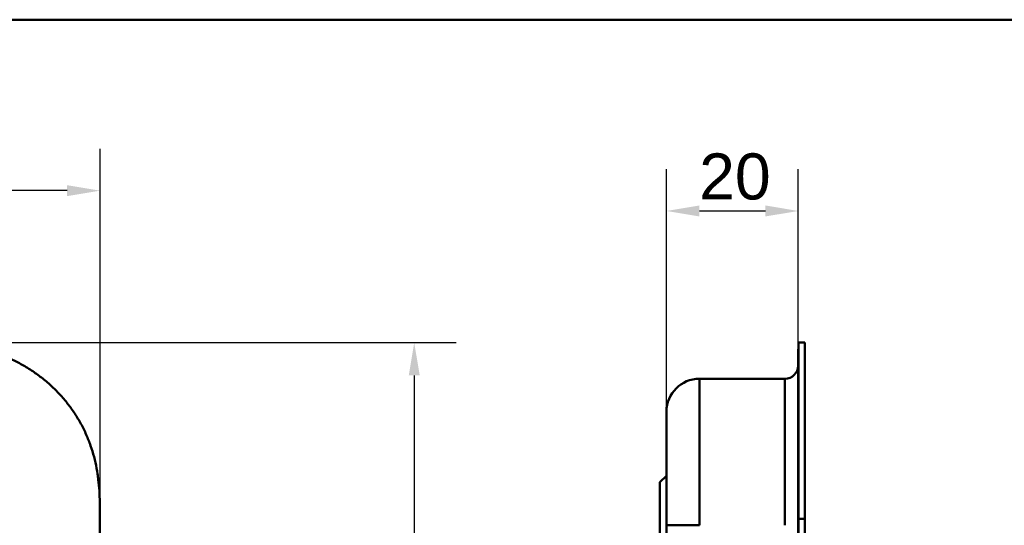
# Model space of a CAD drawing. Header units: millimetres. Extents: x 20 to 833, y 20 to 574.
# Tile 19 of 20: x 288 to 438, y 497 to 574. Entities that reach past the tile are written whole.
import ezdxf

# ---------------------------------------------------------------- set-up
doc = ezdxf.new("R2010")
doc.units = ezdxf.units.MM
doc.header["$LTSCALE"] = 2
for name, color, linetype, lineweight in [('Bemaßungen(DIN)', 7, 'Continuous', 25), ('Sichtbare Kanten(DIN)', 7, 'Continuous', 50), ('Sichtbare tangentiale Kanten(DIN)', 7, 'Continuous', 50), ('Skizziergeometrie(DIN)', 7, 'Continuous', 50)]:
    doc.layers.add(name, color=color, linetype=linetype, lineweight=lineweight)
doc.styles.add('STANDARD-DIN~0', font='arial.ttf')
doc.dimstyles.new('CAD-LAN', dxfattribs={"dimscale": 2, "dimtxt": 3.5, "dimasz": 2.5, "dimexe": 3.175, "dimexo": 0, "dimgap": 0.8, "dimtad": 1, "dimrnd": 1e-08, "dimtxsty": 'STANDARD-DIN~0', "dimcen": 0.09, "dimdle": 10, "dimclrd": 250, "dimclre": 250, "dimclrt": 250, "dimadec": 0, "dimazin": 2, "dimtfac": 1, "dimtmove": 0, "dimatfit": 3, "dimfxl": 1, "dimtolj": 1, "dimtzin": 0, "dimlwd": 25, "dimlwe": 25, "dimarcsym": 0})

# ---------------------------------------------------------------- blocks, each defined once
blk = doc.blocks.new('Ränder Standardrahmen')
at = {"layer": 'Skizziergeometrie(DIN)', "flags": 128}
blk.add_lwpolyline([(10, 10), (10, 287), (410, 287), (410, 10), (10, 10)], dxfattribs=at)
blk = doc.blocks.new('*D19')
at = {"layer": 'Bemaßungen(DIN)', "color": 250, "linetype": 'Continuous', "lineweight": 25, "true_color": 0x3f3f3f, "transparency": 16777216}
for p, q in [((386.54, 514.42), (386.54, 551.27)), ((406.57, 524.92), (406.57, 551.27)), ((391.54, 544.92), (401.57, 544.92))]:
    blk.add_line(p, q, dxfattribs=at)
at = {"layer": 'Bemaßungen(DIN)', "color": 250, "linetype": 'Continuous', "true_color": 0x3f3f3f, "transparency": 16777216}
for points in [[(391.54, 545.76), (391.54, 544.09), (386.54, 544.92)], [(401.57, 545.76), (401.57, 544.09), (406.57, 544.92)]]:
    blk.add_solid(points, dxfattribs=at)
at = {"layer": 'Defpoints', "color": 0, "linetype": 'Continuous', "transparency": 16777216}
for p in [(406.57, 544.92), (406.57, 524.92), (386.54, 514.42)]:
    blk.add_point(p, dxfattribs=at)
at = {"layer": 'Bemaßungen(DIN)', "color": 250, "linetype": 'Continuous', "lineweight": 25, "true_color": 0x3f3f3f, "transparency": 16777216, "insert": (391.5, 553.67), "char_height": 7, "attachment_point": 1, "style": 'STANDARD-DIN~0'}
blk.add_mtext('\\A1;20', dxfattribs=at)
blk = doc.blocks.new('*D21')
at = {"layer": 'Bemaßungen(DIN)', "color": 250, "linetype": 'Continuous', "lineweight": 25, "true_color": 0x3f3f3f, "transparency": 16777216}
for p, q in [((86.49, 498.14), (86.49, 554.36)), ((300.49, 498.14), (300.49, 554.36)), ((295.49, 548.01), (91.49, 548.01))]:
    blk.add_line(p, q, dxfattribs=at)
at = {"layer": 'Bemaßungen(DIN)', "color": 250, "linetype": 'Continuous', "true_color": 0x3f3f3f, "transparency": 16777216}
for points in [[(91.49, 548.84), (91.49, 547.18), (86.49, 548.01)], [(295.49, 548.84), (295.49, 547.18), (300.49, 548.01)]]:
    blk.add_solid(points, dxfattribs=at)
at = {"layer": 'Defpoints', "color": 0, "linetype": 'Continuous', "transparency": 16777216}
for p in [(86.49, 548.01), (86.49, 498.14), (300.49, 498.14)]:
    blk.add_point(p, dxfattribs=at)
at = {"layer": 'Bemaßungen(DIN)', "color": 250, "linetype": 'Continuous', "lineweight": 25, "true_color": 0x3f3f3f, "transparency": 16777216, "insert": (185.71, 556.64), "char_height": 7, "attachment_point": 1, "style": 'STANDARD-DIN~0'}
blk.add_mtext('\\A1;214', dxfattribs=at)
blk = doc.blocks.new('*D22')
at = {"layer": 'Bemaßungen(DIN)', "color": 250, "linetype": 'Continuous', "lineweight": 25, "true_color": 0x3f3f3f, "transparency": 16777216}
for p, q in [((273.45, 524.92), (354.57, 524.92)), ((348.22, 519.92), (348.22, 284.92)), ((273.45, 279.92), (354.57, 279.92))]:
    blk.add_line(p, q, dxfattribs=at)
at = {"layer": 'Bemaßungen(DIN)', "color": 250, "linetype": 'Continuous', "true_color": 0x3f3f3f, "transparency": 16777216}
for points in [[(347.39, 519.92), (349.06, 519.92), (348.22, 524.92)], [(347.39, 284.92), (349.06, 284.92), (348.22, 279.92)]]:
    blk.add_solid(points, dxfattribs=at)
at = {"layer": 'Defpoints', "color": 0, "linetype": 'Continuous', "transparency": 16777216}
for p in [(273.45, 524.92), (273.45, 279.92), (348.22, 279.92)]:
    blk.add_point(p, dxfattribs=at)
at = {"layer": 'Bemaßungen(DIN)', "color": 250, "linetype": 'Continuous', "lineweight": 25, "true_color": 0x3f3f3f, "transparency": 16777216, "insert": (339.47, 394.61), "char_height": 7, "attachment_point": 1, "rotation": 90, "style": 'STANDARD-DIN~0'}
blk.add_mtext('\\A1;245', dxfattribs=at)

msp = doc.modelspace()

# ---------------------------------------------------------------- linework, layer by layer
at = {"layer": 'Sichtbare Kanten(DIN)'}
for p, q in [((406.5422, 498.14), (406.5422, 523.9244)), ((406.5722, 523.9244), (406.5422, 523.9244)), ((406.5722, 498.1399), (406.5722, 524.9244)), ((407.5422, 524.9244), (406.5722, 524.9244)), ((407.5422, 524.9244), (407.5422, 498.1399)), ((404.5422, 519.4243), (391.5422, 519.4243)), ((385.5422, 503.6743), (386.5422, 504.6743)), ((385.5422, 495.1743), (385.5422, 503.6743)), ((300.4868, 498.14), (300.4868, 306.7086)), ((406.5422, 306.7086), (406.5422, 498.14)), ((406.5722, 306.7087), (406.5722, 498.1399)), ((407.5422, 498.1399), (407.5422, 306.7087)), ((386.5422, 497.14), (386.5422, 307.7086))]:
    msp.add_line(p, q, dxfattribs=at)
for points, knots in [([(300.4868, 498.14), (300.4869, 498.6943), (300.4864, 499.8108), (300.4532, 501.2255), (300.3761, 502.6516), (300.2727, 503.7999), (300.077, 505.2392), (299.8629, 506.3913), (299.5145, 507.825), (299.1686, 508.9638), (298.6482, 510.3686), (298.1607, 511.4741), (297.4624, 512.8244), (296.8331, 513.8758), (295.9614, 515.1456), (295.1977, 516.1224), (294.1655, 517.2867), (293.2802, 518.1698), (292.1064, 519.2061), (291.1166, 519.9786), (289.8243, 520.8679), (288.7498, 521.5165), (287.3648, 522.245), (286.2269, 522.7611), (284.7763, 523.3218), (283.5967, 523.703), (282.107, 524.0978), (280.9065, 524.3499), (279.4024, 524.5918), (278.1993, 524.7301), (276.7014, 524.845), (275.2121, 524.9087), (274.0336, 524.9219), (273.4481, 524.9243)], [0.023258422, 0.023258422, 0.023258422, 0.023258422, 0.063955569, 0.104652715, 0.125001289, 0.165698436, 0.186047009, 0.226744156, 0.247092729, 0.287789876, 0.308138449, 0.348835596, 0.369184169, 0.409881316, 0.430229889, 0.470927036, 0.491275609, 0.531972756, 0.552321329, 0.593018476, 0.613367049, 0.654064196, 0.67441277, 0.715109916, 0.73545849, 0.776155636, 0.79650421, 0.837201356, 0.85754993, 0.898247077, 0.91859565, 0.959292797, 0.999989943, 0.999989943, 0.999989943, 0.999989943]), ([(386.5422, 514.4243), (386.5422, 514.4243), (386.5422, 514.4243), (386.5422, 514.4243), (386.5422, 514.4243), (386.5422, 514.424), (386.5422, 514.415), (386.5422, 514.4103), (386.5422, 514.4031), (386.5422, 514.3923), (386.5422, 514.3819), (386.5422, 514.3684), (386.5422, 514.3499), (386.5422, 514.3495), (386.5422, 514.349), (386.5422, 514.3486), (386.5422, 514.3109), (386.5422, 514.2568), (386.5422, 514.1784), (386.5422, 514.1773), (386.5422, 514.1761), (386.5422, 514.1749), (386.5422, 514.0952), (386.5422, 513.9914), (386.5422, 513.8573), (386.5422, 513.8562), (386.5422, 513.855), (386.5422, 513.8538), (386.5422, 513.7177), (386.5422, 513.55), (386.5422, 513.3501), (386.5422, 513.3489), (386.5422, 513.3478), (386.5422, 513.3466), (386.5422, 513.1447), (386.5422, 512.9062), (386.5422, 512.6341), (386.5422, 512.3627), (386.5422, 512.0543), (386.5422, 511.7129), (386.5422, 511.3724), (386.5422, 510.9957), (386.5422, 510.589), (386.5422, 510.1839), (386.5422, 509.7441), (386.5422, 509.2791), (386.5422, 508.815), (386.5422, 508.3199), (386.5422, 507.8043), (386.5422, 507.2915), (386.5422, 506.752), (386.5422, 506.1996), (386.5422, 505.6474), (386.5422, 505.0739), (386.5422, 504.4938), (386.5422, 504.4895), (386.5422, 504.4853), (386.5422, 504.481), (386.5422, 503.9017), (386.5422, 503.3097), (386.5422, 502.7152), (386.5422, 502.7066), (386.5422, 502.698), (386.5422, 502.6894), (386.5422, 502.0918), (386.5422, 501.4894), (386.5422, 500.8632), (386.5422, 500.8558), (386.5422, 500.8484), (386.5422, 500.841), (386.5422, 500.5296), (386.5422, 500.2278), (386.5422, 499.9189), (386.5422, 499.6011), (386.5422, 499.2852), (386.5422, 498.9699), (386.5422, 498.3582), (386.5422, 497.7482), (386.5422, 497.14)], [0, 0, 0, 0, 0.00753249, 0.00753249, 0.00753249, 0.18362067, 0.18362067, 0.18362067, 0.27627876, 0.27627876, 0.27627876, 0.36651363, 0.36651363, 0.36651363, 0.36862725, 0.36862725, 0.36862725, 0.55006328, 0.55006328, 0.55006328, 0.55279107, 0.55279107, 0.55279107, 0.73546439, 0.73546439, 0.73546439, 0.73708859, 0.73708859, 0.73708859, 0.92172424, 0.92172424, 0.92172424, 0.92280363, 0.92280363, 0.92280363, 1.10897725, 1.10897725, 1.10897725, 1.29469292, 1.29469292, 1.29469292, 1.47991699, 1.47991699, 1.47991699, 1.6643958, 1.6643958, 1.6643958, 1.84853346, 1.84853346, 1.84853346, 2.0316816, 2.0316816, 2.0316816, 2.21476132, 2.21476132, 2.21476132, 2.21610645, 2.21610645, 2.21610645, 2.39887009, 2.39887009, 2.39887009, 2.40151066, 2.40151066, 2.40151066, 2.58520671, 2.58520671, 2.58520671, 2.58737396, 2.58737396, 2.58737396, 2.67888501, 2.67888501, 2.67888501, 2.77299805, 2.77299805, 2.77299805, 2.95556161, 2.95556161, 2.95556161, 2.95556161])]:
    msp.add_open_spline(points, degree=3, knots=knots, dxfattribs=at)
for points in [[(406.5422, 521.4237), (406.5418, 520.3194), (405.6465, 519.4243), (404.5422, 519.4243)], [(386.5422, 514.4243), (386.5422, 517.1857), (388.7807, 519.4243), (391.5422, 519.4243)]]:
    msp.add_open_spline(points, degree=3, dxfattribs=at)
at = {"layer": 'Sichtbare tangentiale Kanten(DIN)'}
for p, q in [((391.5422, 519.4243), (391.5422, 497.14)), ((404.5422, 497.14), (404.5422, 519.4243)), ((406.5722, 498.14), (406.5422, 498.14)), ((407.5422, 498.1399), (406.5722, 498.1399))]:
    msp.add_line(p, q, dxfattribs=at)
msp.add_open_spline([(391.5422, 497.14), (388.7807, 497.14), (386.5422, 497.14), (386.5422, 497.14)], degree=3, dxfattribs=at)

# ---------------------------------------------------------------- block references
at = {"xscale": 2, "yscale": 2, "zscale": 2}
msp.add_blockref('Ränder Standardrahmen', (0, 0), dxfattribs=at)

# ---------------------------------------------------------------- dimensions: what is measured, and where the dimension line sits
at = {"layer": 'Bemaßungen(DIN)', "color": 250, "linetype": 'Continuous', "lineweight": 25, "true_color": 0x3f3f3f}
for base, p1, p2, angle, override, picture, middle in [((86.4868, 548.011), (300.4868, 498.14), (86.4868, 498.1399), 180, {"dimgap": 0.8, "dimdec": 2, "dimtol": 0, "dimlim": 0, "dimtp": 0, "dimtm": 0, "dimtdec": 2, "dimtofl": 0, "dimatfit": 1}, '*D21', (193.4868, 548.011)), ((406.5722, 544.9244), (386.5422, 514.4243), (406.5722, 524.9244), 180, {"dimgap": 0.8, "dimdec": 0, "dimtol": 0, "dimlim": 0, "dimtp": 0, "dimtm": 0, "dimtdec": 2, "dimtofl": 0, "dimatfit": 1}, '*D19', (396.5572, 544.9244)), ((348.2222, 279.9243), (273.4481, 524.9243), (273.4481, 279.9243), 90, {"dimgap": 0.8, "dimdec": 2, "dimtol": 0, "dimlim": 0, "dimtp": 0, "dimtm": 0, "dimtdec": 2, "dimtofl": 0, "dimatfit": 1}, '*D22', (348.2222, 402.4243))]:
    dim = msp.add_linear_dim(base=base, p1=p1, p2=p2, angle=angle, dimstyle='CAD-LAN', override=override, dxfattribs=at)
    dim.commit()
    dim.dimension.update_dxf_attribs({"geometry": picture, "text_midpoint": middle, "dimtype": 160})

doc.saveas('drawing.dxf')
